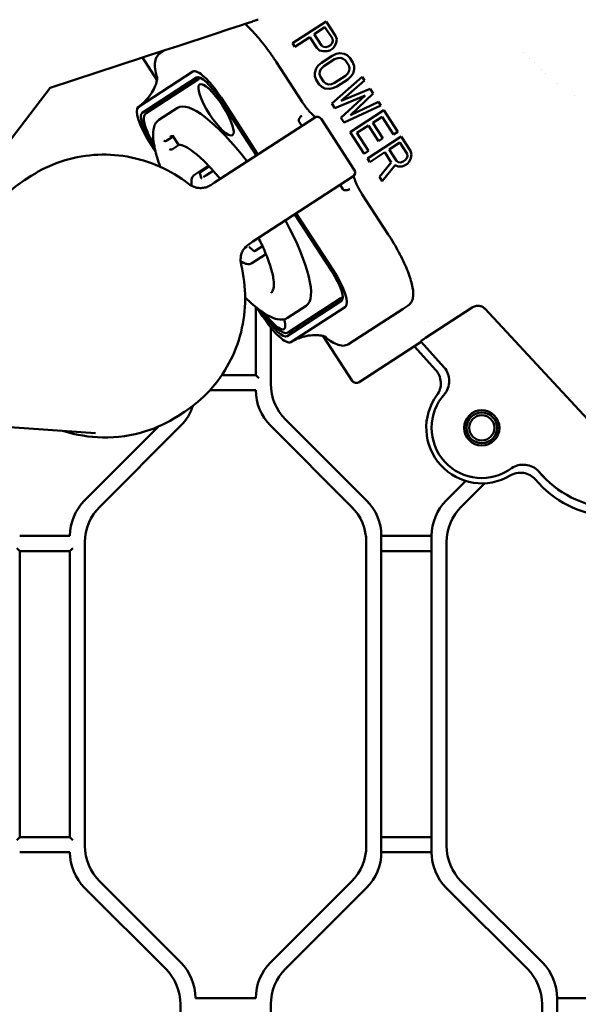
# Model space of a CAD drawing. Header units: millimetres. Extents: x 0 to 14369, y -869 to 2970.
# Tile 16 of 256: x 424 to 535, y 860 to 1056. Entities that reach past the tile are written whole.
import ezdxf

# ---------------------------------------------------------------- set-up
doc = ezdxf.new("R2010")
doc.units = ezdxf.units.MM
doc.header["$LTSCALE"] = 10
doc.layers.add('Bruchlinie (ISO)', color=7, linetype='Continuous', lineweight=50)
doc.layers.add('Sichtbar (ISO)', color=7, linetype='Continuous', lineweight=50)

msp = doc.modelspace()

# ---------------------------------------------------------------- linework, layer by layer
at = {"layer": 'Bruchlinie (ISO)'}
for p, q in [((465.859, 1054.423), (467.138, 1054.842)), ((468.408, 1055.258), (467.138, 1054.842)), ((468.408, 1055.258), (469.11, 1055.488)), ((469.111, 1055.488), (470.446, 1055.925)), ((455.691, 1051.093), (462.921, 1053.461)), ((462.921, 1053.461), (465.859, 1054.423)), ((455.691, 1051.093), (453.133, 1050.256)), ((430.288, 1042.774), (448.663, 1048.792)), ((448.663, 1048.792), (453.133, 1050.256)), ((402.235, 1006.061), (430.288, 1042.774))]:
    msp.add_line(p, q, dxfattribs=at)
msp.add_open_spline([(470.446, 1055.925), (470.483, 1055.937), (470.545, 1055.958), (470.701, 1056.009), (470.789, 1056.038), (470.914, 1056.079), (470.94, 1056.087), (471.078, 1056.132), (471.199, 1056.172), (471.444, 1056.252), (471.566, 1056.292), (471.685, 1056.331)], degree=3, knots=[-0.085111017, -0.085111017, -0.085111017, -0.085111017, -0.063423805, -0.063423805, -0.044285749, -0.044285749, -0.039366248, -0.039366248, -0.019193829, -0.019193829, -0.000127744, -0.000127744, -0.000127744, -0.000127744], dxfattribs=at)
at = {"layer": 'Sichtbar (ISO)'}
for p, q in [((478.561, 1051.635), (485.27, 1055.992)), ((485.019, 1054.816), (482.878, 1053.425)), ((486.485, 1052.558), (485.019, 1054.816)), ((485.27, 1055.992), (487.122, 1053.14)), ((482.021, 1052.869), (479.023, 1050.922)), ((483.41, 1050.73), (482.021, 1052.869)), ((482.878, 1053.425), (484.344, 1051.168)), ((487.122, 1053.14), (487.365, 1052.454)), ((479.023, 1050.922), (478.561, 1051.635)), ((483.939, 1050.229), (483.41, 1050.73)), ((484.344, 1051.168), (484.718, 1050.904)), ((484.718, 1050.904), (485.158, 1050.852)), ((485.158, 1050.852), (485.663, 1051.011)), ((485.663, 1051.011), (486.091, 1051.289)), ((486.091, 1051.289), (486.443, 1051.686)), ((486.443, 1051.686), (486.574, 1052.109)), ((486.574, 1052.109), (486.485, 1052.558)), ((486.906, 1050.973), (486.554, 1050.576)), ((487.245, 1051.7), (486.906, 1050.973)), ((487.365, 1052.454), (487.245, 1051.7)), ((451.559, 1044.332), (448.663, 1048.792)), ((452.148, 1049.616), (453.133, 1050.256)), ((484.676, 1050.032), (483.939, 1050.229)), ((484.317, 1047.772), (486.458, 1049.162)), ((485.478, 1050.046), (484.676, 1050.032)), ((485.983, 1050.205), (485.478, 1050.046)), ((486.554, 1050.576), (485.983, 1050.205)), ((486.458, 1049.162), (487.249, 1049.507)), ((487.249, 1049.507), (487.974, 1049.64)), ((488.152, 1048.742), (487.569, 1048.701)), ((487.974, 1049.64), (488.854, 1049.536)), ((488.669, 1048.571), (488.152, 1048.742)), ((488.854, 1049.536), (489.448, 1049.246)), ((489.448, 1049.246), (489.976, 1048.744)), ((489.976, 1048.744), (490.594, 1047.794)), ((524.508, 1049.717), (524.508, 1049.717)), ((475.294, 1047.954), (480.468, 1039.987)), ((483.263, 1046.581), (483.68, 1047.189)), ((483.68, 1047.189), (484.317, 1047.772)), ((484.78, 1047.059), (484.286, 1046.569)), ((486.921, 1048.449), (484.78, 1047.059)), ((487.569, 1048.701), (486.921, 1048.449)), ((489.12, 1048.188), (488.669, 1048.571)), ((489.737, 1047.238), (489.12, 1048.188)), ((489.903, 1046.67), (489.737, 1047.238)), ((490.594, 1047.794), (490.837, 1047.107)), ((490.837, 1047.107), (490.86, 1046.446)), ((525.792, 1048.554), (525.792, 1048.554)), ((526.713, 1047.721), (526.713, 1047.721)), ((458.692, 1045.996), (447.839, 1038.948)), ((448.601, 1037.774), (459.454, 1044.822)), ((483.001, 1045.735), (483.263, 1046.581)), ((483.024, 1045.074), (483.001, 1045.735)), ((483.267, 1044.387), (483.024, 1045.074)), ((484.012, 1046.053), (483.958, 1045.511)), ((483.958, 1045.511), (484.124, 1044.944)), ((484.286, 1046.569), (484.012, 1046.053)), ((484.124, 1044.944), (484.741, 1043.993)), ((486.353, 1039.635), (492.446, 1044.942)), ((486.94, 1043.732), (489.081, 1045.123)), ((489.081, 1045.123), (489.575, 1045.612)), ((490.181, 1044.992), (489.544, 1044.41)), ((489.575, 1045.612), (489.849, 1046.128)), ((489.849, 1046.128), (489.903, 1046.67)), ((490.598, 1045.6), (490.181, 1044.992)), ((490.86, 1046.446), (490.598, 1045.6)), ((492.446, 1044.942), (492.908, 1044.23)), ((528.093, 1046.471), (528.093, 1046.471)), ((528.936, 1045.707), (528.937, 1045.707)), ((459.834, 1044.472), (449.415, 1037.706)), ((460.247, 1044.741), (459.834, 1044.472)), ((483.884, 1043.437), (483.267, 1044.387)), ((484.413, 1042.935), (483.884, 1043.437)), ((485.007, 1042.646), (484.413, 1042.935)), ((484.741, 1043.993), (485.192, 1043.61)), ((485.192, 1043.61), (485.709, 1043.439)), ((485.709, 1043.439), (486.292, 1043.48)), ((486.292, 1043.48), (486.94, 1043.732)), ((487.403, 1043.019), (486.612, 1042.674)), ((489.544, 1044.41), (487.403, 1043.019)), ((492.908, 1044.23), (488.232, 1040.179)), ((531.237, 1043.624), (531.237, 1043.624)), ((485.887, 1042.541), (485.007, 1042.646)), ((486.612, 1042.674), (485.887, 1042.541)), ((493.013, 1041.257), (486.971, 1038.684)), ((488.205, 1036.783), (493.013, 1041.257)), ((488.232, 1040.179), (493.989, 1042.566)), ((494.606, 1041.616), (490.084, 1037.328)), ((493.989, 1042.566), (494.606, 1041.616)), ((534.602, 1041.159), (534.602, 1041.159)), ((464.025, 1040.636), (471.377, 1029.314)), ((471.681, 1029.511), (464.328, 1040.833)), ((486.971, 1038.684), (486.353, 1039.635)), ((496.149, 1039.239), (488.822, 1035.833)), ((490.084, 1037.328), (495.686, 1039.952)), ((495.686, 1039.952), (496.149, 1039.239)), ((455.662, 1038.782), (451.935, 1036.362)), ((490.057, 1033.932), (496.766, 1038.289)), ((496.373, 1037.02), (494.517, 1035.815)), ((498.687, 1033.456), (496.373, 1037.02)), ((496.766, 1038.289), (499.544, 1034.012)), ((463.048, 1023.904), (482.939, 1036.822)), ((490.858, 1026.464), (484.323, 1036.528)), ((488.822, 1035.833), (488.205, 1036.783)), ((493.66, 1035.258), (491.376, 1033.775)), ((495.667, 1032.169), (493.66, 1035.258)), ((494.517, 1035.815), (496.523, 1032.726)), ((453.527, 1032.248), (454.797, 1033.073)), ((454.664, 1033.28), (455.776, 1031.567)), ((492.835, 1029.655), (490.057, 1033.932)), ((491.376, 1033.775), (493.691, 1030.211)), ((493.452, 1028.704), (500.161, 1033.061)), ((499.544, 1034.012), (498.687, 1033.456)), ((500.161, 1033.061), (502.013, 1030.21)), ((450.263, 1031.699), (451.256, 1030.169)), ((451.035, 1031.175), (450.567, 1031.896)), ((456.043, 1031.454), (454.636, 1030.54)), ((496.523, 1032.726), (495.667, 1032.169)), ((499.91, 1031.885), (497.769, 1030.494)), ((501.376, 1029.627), (499.91, 1031.885)), ((493.691, 1030.211), (492.835, 1029.655)), ((496.913, 1029.938), (493.915, 1027.991)), ((498.224, 1027.918), (496.913, 1029.938)), ((497.769, 1030.494), (499.235, 1028.237)), ((501.334, 1028.755), (501.465, 1029.178)), ((501.465, 1029.178), (501.376, 1029.627)), ((502.013, 1030.21), (502.256, 1029.523)), ((502.256, 1029.523), (502.136, 1028.77)), ((461.821, 1027.281), (459.016, 1025.459)), ((493.915, 1027.991), (493.452, 1028.704)), ((495.844, 1025.021), (498.224, 1027.918)), ((498.973, 1027.391), (496.384, 1024.189)), ((499.567, 1027.101), (498.973, 1027.391)), ((499.235, 1028.237), (499.609, 1027.973)), ((499.609, 1027.973), (500.049, 1027.921)), ((500.049, 1027.921), (500.555, 1028.08)), ((500.875, 1027.275), (500.369, 1027.115)), ((500.555, 1028.08), (500.983, 1028.358)), ((501.446, 1027.645), (500.875, 1027.275)), ((500.983, 1028.358), (501.334, 1028.755)), ((501.797, 1028.042), (501.446, 1027.645)), ((502.136, 1028.77), (501.797, 1028.042)), ((425.195, 1024.362), (426.521, 1025.224)), ((460.14, 1025.555), (460.34, 1024.85)), ((461.988, 1027.105), (460.272, 1025.991)), ((461.266, 1025.306), (462.754, 1026.272)), ((500.369, 1027.115), (499.567, 1027.101)), ((463.048, 1023.904), (462.278, 1023.405)), ((490.564, 1025.081), (470.673, 1012.163)), ((488.574, 1022.596), (488.03, 1023.435)), ((496.384, 1024.189), (495.844, 1025.021)), ((492.45, 1021.536), (497.624, 1013.568)), ((479.002, 1017.572), (486.355, 1006.25)), ((486.659, 1006.447), (479.306, 1017.77)), ((469.903, 1011.663), (470.673, 1012.163)), ((470.074, 1010.983), (470.631, 1010.431)), ((473.258, 1009.669), (470.453, 1007.847)), ((471.137, 1010.307), (472.576, 1011.241)), ((468.671, 1007.987), (468.426, 1007.828)), ((488.32, 1000.372), (477.467, 993.324)), ((477.736, 994.095), (488.155, 1000.861)), ((488.155, 1000.861), (488.568, 1001.13)), ((471.235, 999.131), (471.235, 985.591)), ((471.235, 985.591), (471.235, 999.131)), ((471.6, 998.842), (472.593, 997.313)), ((472.897, 997.51), (472.428, 998.232)), ((481.26, 999.364), (477.533, 996.944)), ((478.23, 992.15), (489.083, 999.198)), ((500.581, 998.796), (489.728, 991.748)), ((501.588, 999.45), (500.581, 998.796)), ((505.002, 992.974), (514.332, 999.033)), ((539.091, 974.849), (516.922, 998.745)), ((505.646, 996.241), (505.646, 996.241)), ((474.235, 983.834), (474.235, 995.046)), ((474.235, 995.046), (474.235, 983.834)), ((490.445, 984.453), (484.661, 993.358)), ((504.146, 992.168), (491.845, 984.18)), ((504.146, 992.168), (504.175, 992.397)), ((508.759, 987.094), (504.146, 992.168)), ((508.759, 987.094), (504.146, 992.168)), ((502.81, 991.3), (507.048, 986.638)), ((471.235, 985.591), (464.486, 985.591)), ((471.835, 984.991), (471.235, 985.591)), ((462.125, 982.591), (471.235, 982.591)), ((455.695, 977.397), (457.021, 978.258)), ((493.306, 960.621), (477.163, 976.763)), ((477.163, 976.763), (493.306, 960.621)), ((439.342, 973.998), (416.514, 975.575)), ((451.896, 975.353), (437.163, 960.621)), ((451.896, 975.353), (437.163, 960.621)), ((440.163, 959.378), (456.306, 975.52)), ((440.163, 959.378), (456.306, 975.52)), ((474.163, 975.52), (490.306, 959.378)), ((474.163, 975.52), (490.306, 959.378)), ((528.291, 965.608), (527.493, 966.486)), ((528.287, 965.613), (527.493, 966.486)), ((513.038, 964.495), (509.163, 960.621)), ((509.163, 960.621), (513.038, 964.495)), ((526.877, 964.827), (527.596, 964.036)), ((512.163, 959.378), (516.824, 964.039)), ((516.824, 964.039), (512.163, 959.378)), ((434.235, 953.55), (424.235, 953.55)), ((496.235, 890.591), (496.235, 953.55)), ((506.235, 953.55), (496.235, 953.55)), ((496.235, 953.55), (496.235, 890.591)), ((496.235, 953.55), (506.235, 953.55)), ((506.235, 953.55), (506.235, 890.591)), ((506.235, 890.591), (506.235, 953.55)), ((423.635, 951.15), (424.235, 950.55)), ((434.235, 950.55), (434.835, 951.15)), ((437.235, 891.834), (437.235, 952.307)), ((437.235, 891.834), (437.235, 952.307)), ((493.235, 952.307), (493.235, 891.834)), ((493.235, 952.307), (493.235, 891.834)), ((509.235, 891.834), (509.235, 952.307)), ((509.235, 952.307), (509.235, 891.834)), ((424.235, 893.591), (424.235, 950.55)), ((424.235, 950.55), (424.235, 893.591)), ((424.235, 950.55), (434.235, 950.55)), ((434.235, 950.55), (434.235, 893.591)), ((434.235, 893.591), (434.235, 950.55)), ((496.235, 950.55), (506.235, 950.55)), ((506.235, 950.55), (496.235, 950.55)), ((424.235, 893.591), (423.635, 892.991)), ((434.235, 893.591), (424.235, 893.591)), ((434.835, 892.991), (434.235, 893.591)), ((506.235, 893.591), (496.235, 893.591)), ((496.235, 893.591), (506.235, 893.591)), ((424.235, 890.591), (434.235, 890.591)), ((496.235, 890.591), (506.235, 890.591)), ((506.235, 890.591), (496.235, 890.591)), ((456.306, 868.621), (440.163, 884.763)), ((456.306, 868.621), (440.163, 884.763)), ((490.306, 884.763), (474.163, 868.621)), ((490.306, 884.763), (474.163, 868.621)), ((528.306, 868.621), (512.163, 884.763)), ((512.163, 884.763), (528.306, 868.621)), ((437.163, 883.52), (453.306, 867.378)), ((437.163, 883.52), (453.306, 867.378)), ((477.163, 867.378), (493.306, 883.52)), ((493.306, 883.52), (477.163, 867.378)), ((509.163, 883.52), (525.306, 867.378)), ((525.306, 867.378), (509.163, 883.52)), ((471.235, 861.55), (459.235, 861.55)), ((531.235, 798.591), (531.235, 861.55)), ((543.235, 861.55), (531.235, 861.55)), ((531.235, 861.55), (531.235, 798.591)), ((531.235, 861.55), (543.235, 861.55)), ((456.235, 860.307), (456.235, 799.834)), ((474.235, 799.834), (474.235, 860.307)), ((474.235, 860.307), (474.235, 799.834)), ((528.235, 860.307), (528.235, 799.834)), ((528.235, 799.834), (528.235, 860.307))]:
    msp.add_line(p, q, dxfattribs=at)
for radius in [3.5, 3.05, 2.5]:
    msp.add_circle((516.235, 975.071), radius, dxfattribs=at)
for centre, radius, start, end in [((483.484, 1035.983), 1, 33, 123), ((490.02, 1025.919), 1, 303, 33), ((481.235, 982.591), 10, 180, 225), ((481.235, 982.591), 10, 180, 225), ((484.235, 983.834), 10, 180, 225), ((484.235, 983.834), 10, 180, 225), ((516.235, 975.071), 11.048, 143.83088, 300.7165), ((516.235, 975.071), 10, 137.48528, 307.06209), ((449.235, 982.591), 10, 315, 341.82208), ((449.235, 982.591), 10, 315, 341.82208), ((444.235, 953.55), 10, 135, 180), ((444.235, 953.55), 10, 135, 180), ((486.235, 953.55), 10, 0, 45), ((486.235, 953.55), 10, 0, 45), ((516.235, 953.55), 10, 135, 180), ((516.235, 953.55), 10, 135, 180), ((447.235, 952.307), 10, 135, 180), ((447.235, 952.307), 10, 135, 180), ((483.235, 952.307), 10, 0, 45), ((483.235, 952.307), 10, 0, 45), ((519.235, 952.307), 10, 135, 180), ((519.235, 952.307), 10, 135, 180), ((444.235, 890.591), 10, 180, 225), ((444.235, 890.591), 10, 180, 225), ((447.235, 891.834), 10, 180, 225), ((447.235, 891.834), 10, 180, 225), ((483.235, 891.834), 10, 315, 0), ((483.235, 891.834), 10, 315, 0), ((486.235, 890.591), 10, 315, 0), ((486.235, 890.591), 10, 315, 0), ((516.235, 890.591), 10, 180, 225), ((516.235, 890.591), 10, 180, 225), ((519.235, 891.834), 10, 180, 225), ((519.235, 891.834), 10, 180, 225), ((449.235, 861.55), 10, 0, 45), ((449.235, 861.55), 10, 0, 45), ((481.235, 861.55), 10, 135, 180), ((481.235, 861.55), 10, 135, 180), ((521.235, 861.55), 10, 0, 45), ((521.235, 861.55), 10, 0, 45), ((446.235, 860.307), 10, 0, 45), ((446.235, 860.307), 10, 0, 45), ((484.235, 860.307), 10, 135, 180), ((484.235, 860.307), 10, 135, 180), ((518.235, 860.307), 10, 0, 45), ((518.235, 860.307), 10, 0, 45)]:
    msp.add_arc(centre, radius, start, end, dxfattribs=at)
for centre, major_axis, ratio, start_param, end_param in [((462.722, 1039.79), (-4.03, 6.206), 0.258819, 4.712389, 6.2831853), ((462.722, 1039.79), (-3.268, 5.032), 0.258819, 4.712389, 6.2831853), ((459.16, 1037.476), (-3.268, 5.032), 0.258819, 0, 0.4111379), ((451.869, 1032.742), (-4.03, 6.206), 0.258819, 0, 1.5707963), ((468.461, 1019.073), (-12.799, 19.709), 0.258819, 5.014852, 6.2831853), ((451.869, 1032.742), (-3.268, 5.032), 0.258819, 0, 1.5707963), ((460.115, 1021.811), (0.029, 1), 0.2152264, 0.0000022, 0.0000279), ((468.461, 1019.073), (12.799, -19.709), 0.258819, 0, 1.2683333), ((467.567, 1010.335), (0.925, -0.38), 0.2152308, 6.2831666, 6.283192), ((485.052, 1005.404), (3.268, -5.032), 0.258819, 0, 1.5707963), ((485.052, 1005.404), (4.03, -6.206), 0.258819, 0, 1.5707963), ((473.599, 999.755), (3.268, -5.032), 0.258819, 4.9351775, 7.0377457), ((481.49, 1003.091), (3.268, -5.032), 0.258819, 5.8720474, 6.2831853), ((474.199, 998.356), (4.03, -6.206), 0.258819, 4.712389, 6.2831853), ((474.199, 998.356), (3.268, -5.032), 0.258819, 4.712389, 6.2831853), ((505.026, 992.947), (0.85, 0.552), 0.0344633, 1.5764305, 3.1123202), ((491.308, 985.024), (-0.789, -0.672), 0.9653768, 6.1580291, 7.7197927), ((543.087, 979.083), (8.097, 18.304), 0.9992717, 2.7253715, 3.5578138), ((543.094, 979.098), (-8.104, -18.32), 0.998362, 5.8673005, 6.6990694), ((542.399, 977.526), (8.104, 18.32), 0.998362, 2.7257082, 3.5574772)]:
    msp.add_ellipse(centre, major_axis=major_axis, ratio=ratio, start_param=start_param, end_param=end_param, dxfattribs=at)
msp.add_ellipse((463.322, 1038.391), major_axis=(-3.268, 5.032), ratio=0.258819, dxfattribs=at)
for points, knots in [([(469.111, 1055.488), (469.506, 1055.136), (469.911, 1054.745), (470.734, 1053.895), (471.153, 1053.435), (471.995, 1052.46), (472.419, 1051.943), (473.261, 1050.864), (473.679, 1050.303), (474.5, 1049.148), (474.903, 1048.555), (475.294, 1047.954)], [0.75994766, 0.75994766, 0.75994766, 0.75994766, 0.92211739, 0.92211739, 1.08428712, 1.08428712, 1.24645686, 1.24645686, 1.40862659, 1.40862659, 1.57079633, 1.57079633, 1.57079633, 1.57079633]), ([(451.599, 1044.685), (451.488, 1045.067), (451.396, 1045.434), (451.217, 1046.316), (451.156, 1046.808), (451.146, 1047.726), (451.195, 1048.154), (451.488, 1048.967), (451.757, 1049.362), (452.148, 1049.616)], [5.57498318, 5.57498318, 5.57498318, 5.57498318, 5.70225578, 5.70225578, 5.89589896, 5.89589896, 6.08954213, 6.08954213, 6.28318531, 6.28318531, 6.28318531, 6.28318531]), ([(447.819, 1038.934), (448.927, 1039.732), (449.901, 1040.751), (450.838, 1042.275), (451.063, 1042.73), (451.35, 1043.469), (451.439, 1043.767), (451.535, 1044.184), (451.56, 1044.33), (451.602, 1044.648), (451.604, 1044.774), (451.603, 1044.91), (451.6, 1044.94), (451.6, 1044.94)], [0, 0, 0, 0, 0.22367096, 0.22367096, 0.31391319, 0.31391319, 0.37898384, 0.37898384, 0.42057283, 0.42057283, 0.48830687, 0.48830687, 0.53916903, 0.53916903, 0.53916903, 0.53916903]), ([(480.468, 1039.987), (480.579, 1039.816), (480.692, 1039.647), (480.923, 1039.317), (481.04, 1039.155), (481.276, 1038.841), (481.394, 1038.689), (481.629, 1038.399), (481.746, 1038.26), (481.977, 1037.998), (482.09, 1037.875), (482.2, 1037.761)], [1.57079633, 1.57079633, 1.57079633, 1.57079633, 1.69949668, 1.69949668, 1.82819703, 1.82819703, 1.95689739, 1.95689739, 2.08559774, 2.08559774, 2.21428678, 2.21428678, 2.21428678, 2.21428678]), ([(450.986, 1031.444), (450.779, 1031.787), (450.584, 1032.132), (450.084, 1033.064), (449.808, 1033.643), (449.363, 1034.725), (449.194, 1035.227), (448.981, 1036.12), (448.934, 1036.51), (449.001, 1037.191), (449.129, 1037.52), (449.415, 1037.706)], [6.4167939, 6.4167939, 6.4167939, 6.4167939, 6.5973446, 6.5973446, 6.9115038, 6.9115038, 7.2256631, 7.2256631, 7.5398224, 7.5398224, 7.8539816, 7.8539816, 7.8539816, 7.8539816]), ([(480.427, 1037.251), (480.338, 1037.186), (480.251, 1037.109), (480.172, 1037.025), (480.093, 1036.94), (480.022, 1036.848), (479.963, 1036.754), (479.904, 1036.66), (479.857, 1036.565), (479.825, 1036.472), (479.793, 1036.38), (479.775, 1036.292), (479.773, 1036.213)], [0, 0, 0, 0, 0.25, 0.25, 0.25, 0.5, 0.5, 0.5, 0.75, 0.75, 0.75, 1, 1, 1, 1]), ([(482.2, 1037.761), (482.464, 1037.487), (482.714, 1037.257), (482.997, 1037.024), (483.07, 1036.967), (483.134, 1036.92)], [0, 0, 0, 0, 0.07217098, 0.07217098, 0.10030727, 0.10030727, 0.10030727, 0.10030727]), ([(452.224, 1027.032), (451.764, 1028.301), (451.408, 1029.482), (450.818, 1032.083), (450.704, 1033.377), (450.987, 1035.273), (451.337, 1035.973), (451.935, 1036.362)], [7.01452504, 7.01452504, 7.01452504, 7.01452504, 7.24167744, 7.24167744, 7.56936871, 7.56936871, 7.85398163, 7.85398163, 7.85398163, 7.85398163]), ([(479.86, 1036.015), (479.838, 1036.049), (479.815, 1036.087), (479.791, 1036.139), (479.784, 1036.156), (479.776, 1036.187), (479.773, 1036.2), (479.773, 1036.213)], [0.000000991, 0.000000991, 0.000000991, 0.000000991, 0.006122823, 0.006122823, 0.008949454, 0.008949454, 0.011593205, 0.011593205, 0.011593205, 0.011593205]), ([(454.73, 1033.176), (454.709, 1033.176), (454.688, 1033.175), (454.61, 1033.171), (454.556, 1033.165), (454.453, 1033.147), (454.405, 1033.135), (454.314, 1033.107), (454.271, 1033.091), (454.189, 1033.053), (454.151, 1033.031), (454.114, 1033.007)], [4.55227606, 4.55227606, 4.55227606, 4.55227606, 4.56565205, 4.56565205, 4.60233628, 4.60233628, 4.63902051, 4.63902051, 4.67570475, 4.67570475, 4.71238898, 4.71238898, 4.71238898, 4.71238898]), ([(454.629, 1033.358), (454.629, 1033.357), (454.629, 1033.356), (454.638, 1033.327), (454.649, 1033.302), (454.664, 1033.28)], [-0.0002586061, -0.0002586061, -0.0002586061, -0.0002586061, 0, 0, 0.0064777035, 0.0064777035, 0.0064777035, 0.0064777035]), ([(452.936, 1032.259), (452.936, 1032.258), (452.937, 1032.257), (452.971, 1032.23), (453.011, 1032.209), (453.104, 1032.176), (453.158, 1032.166), (453.263, 1032.164), (453.31, 1032.168), (453.399, 1032.188), (453.439, 1032.202), (453.494, 1032.228), (453.511, 1032.238), (453.527, 1032.248)], [-0.077489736, -0.077489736, -0.077489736, -0.077489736, -0.077210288, -0.077210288, -0.067064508, -0.067064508, -0.05642563, -0.05642563, -0.048224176, -0.048224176, -0.041367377, -0.041367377, -0.038132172, -0.038132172, -0.038132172, -0.038132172]), ([(455.941, 1031.467), (455.922, 1031.468), (455.905, 1031.472), (455.852, 1031.49), (455.822, 1031.511), (455.772, 1031.566), (455.754, 1031.601), (455.743, 1031.642), (455.742, 1031.643), (455.742, 1031.644)], [-0.022268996, -0.022268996, -0.022268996, -0.022268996, -0.018327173, -0.018327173, -0.009378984, -0.009378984, 0, 0, 0.000256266, 0.000256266, 0.000256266, 0.000256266]), ([(464.16, 1024.627), (463.695, 1025.194), (463.232, 1025.737), (462.065, 1027.042), (461.37, 1027.764), (460.037, 1029.032), (459.399, 1029.579), (458.213, 1030.473), (457.664, 1030.821), (456.694, 1031.302), (456.273, 1031.433), (455.941, 1031.467)], [3.5460524, 3.5460524, 3.5460524, 3.5460524, 3.67995428, 3.67995428, 3.886776, 3.886776, 4.09359773, 4.09359773, 4.30041946, 4.30041946, 4.50724118, 4.50724118, 4.50724118, 4.50724118]), ([(426.521, 1025.224), (428.371, 1026.425), (430.373, 1027.391), (434.562, 1028.796), (436.749, 1029.236), (441.178, 1029.562), (443.419, 1029.449), (447.825, 1028.678), (449.989, 1028.02), (454.11, 1026.199), (456.068, 1025.037), (457.865, 1023.656)], [0, 0, 0, 0, 0.2439778, 0.2439778, 0.4879556, 0.4879556, 0.7319334, 0.7319334, 0.9759112, 0.9759112, 1.219889, 1.219889, 1.219889, 1.219889]), ([(454.049, 1030.544), (454.05, 1030.544), (454.051, 1030.543), (454.084, 1030.517), (454.123, 1030.496), (454.212, 1030.466), (454.261, 1030.457), (454.36, 1030.453), (454.408, 1030.457), (454.498, 1030.476), (454.539, 1030.489), (454.598, 1030.517), (454.618, 1030.528), (454.636, 1030.54)], [-0.077052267, -0.077052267, -0.077052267, -0.077052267, -0.076784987, -0.076784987, -0.066640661, -0.066640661, -0.056962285, -0.056962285, -0.048596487, -0.048596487, -0.041630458, -0.041630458, -0.037885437, -0.037885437, -0.037885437, -0.037885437]), ([(458.471, 1023.268), (458.427, 1023.565), (458.407, 1023.839), (458.422, 1024.384), (458.465, 1024.648), (458.653, 1025.116), (458.806, 1025.323), (459.016, 1025.459)], [1.05623717, 1.05623717, 1.05623717, 1.05623717, 1.21115375, 1.21115375, 1.39097504, 1.39097504, 1.57079633, 1.57079633, 1.57079633, 1.57079633]), ([(460.22, 1025.387), (460.219, 1025.388), (460.218, 1025.39), (460.194, 1025.425), (460.174, 1025.462), (460.144, 1025.537), (460.133, 1025.576), (460.118, 1025.67), (460.118, 1025.725), (460.139, 1025.823), (460.157, 1025.866), (460.206, 1025.938), (460.236, 1025.968), (460.272, 1025.991)], [-0.069441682, -0.069441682, -0.069441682, -0.069441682, -0.069200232, -0.069200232, -0.062968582, -0.062968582, -0.056873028, -0.056873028, -0.048393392, -0.048393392, -0.041221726, -0.041221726, -0.034600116, -0.034600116, -0.034600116, -0.034600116]), ([(461.266, 1025.306), (461.24, 1025.289), (461.212, 1025.271), (461.152, 1025.231), (461.121, 1025.21), (461.051, 1025.163), (461.014, 1025.137), (460.942, 1025.086), (460.909, 1025.062), (460.853, 1025.019), (460.83, 1025.001), (460.815, 1024.986), (460.814, 1024.986), (460.814, 1024.985)], [-0.041656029, -0.041656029, -0.041656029, -0.041656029, -0.036617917, -0.036617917, -0.030698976, -0.030698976, -0.022236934, -0.022236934, -0.011612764, -0.011612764, 0, 0, 0.000329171, 0.000329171, 0.000329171, 0.000329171]), ([(490.733, 1025.219), (490.74, 1025.186), (490.748, 1025.151), (490.797, 1024.947), (490.859, 1024.738), (490.992, 1024.355), (491.053, 1024.193), (491.121, 1024.023)], [0.13347662, 0.13347662, 0.13347662, 0.13347662, 0.14532237, 0.14532237, 0.19923429, 0.19923429, 0.23395768, 0.23395768, 0.23395768, 0.23395768]), ([(425.195, 1024.362), (422.776, 1022.791), (420.618, 1020.817), (417.045, 1016.261), (415.63, 1013.681), (413.965, 1008.968), (413.496, 1006.921), (413.263, 1004.841)], [6.28318531, 6.28318531, 6.28318531, 6.28318531, 6.60238149, 6.60238149, 6.92175682, 6.92175682, 7.14920686, 7.14920686, 7.14920686, 7.14920686]), ([(457.865, 1023.656), (458.197, 1023.402), (458.568, 1023.195), (459.202, 1022.959), (459.462, 1022.891), (459.721, 1022.85)], [0, 0, 0, 0, 0.06311231, 0.06311231, 0.10472854, 0.10472854, 0.10472854, 0.10472854]), ([(462.278, 1023.405), (462.153, 1023.323), (462.023, 1023.25), (461.755, 1023.119), (461.617, 1023.062), (461.335, 1022.964), (461.19, 1022.924), (460.897, 1022.861), (460.748, 1022.838), (460.447, 1022.811), (460.295, 1022.806), (460.144, 1022.811)], [3.14159265, 3.14159265, 3.14159265, 3.14159265, 3.25935979, 3.25935979, 3.37712692, 3.37712692, 3.49489406, 3.49489406, 3.61266119, 3.61266119, 3.73042832, 3.73042832, 3.73042832, 3.73042832]), ([(460.419, 1024.684), (460.4, 1024.713), (460.383, 1024.742), (460.369, 1024.772), (460.357, 1024.797), (460.348, 1024.824), (460.34, 1024.85)], [0, 0, 0, 0, 0.125, 0.125, 0.125, 0.23129425, 0.23129425, 0.23129425, 0.23129425]), ([(492.45, 1021.536), (492.339, 1021.706), (492.231, 1021.879), (492.023, 1022.224), (491.923, 1022.397), (491.732, 1022.74), (491.642, 1022.909), (491.472, 1023.243), (491.393, 1023.406), (491.247, 1023.723), (491.181, 1023.876), (491.121, 1024.023)], [4.71238898, 4.71238898, 4.71238898, 4.71238898, 4.8410892, 4.8410892, 4.96978942, 4.96978942, 5.09848965, 5.09848965, 5.22718987, 5.22718987, 5.35587875, 5.35587875, 5.35587875, 5.35587875]), ([(488.72, 1022.436), (488.705, 1022.443), (488.689, 1022.455), (488.673, 1022.47), (488.656, 1022.486), (488.64, 1022.505), (488.623, 1022.526), (488.607, 1022.548), (488.591, 1022.571), (488.574, 1022.596)], [0, 0, 0, 0, 0.3333333, 0.3333333, 0.3333333, 0.6666667, 0.6666667, 0.6666667, 1, 1, 1, 1]), ([(489.934, 1022.611), (489.839, 1022.556), (489.733, 1022.508), (489.624, 1022.47), (489.515, 1022.433), (489.402, 1022.405), (489.292, 1022.39), (489.182, 1022.374), (489.075, 1022.37), (488.978, 1022.378), (488.881, 1022.386), (488.793, 1022.406), (488.72, 1022.436)], [0, 0, 0, 0, 0.25, 0.25, 0.25, 0.5, 0.5, 0.5, 0.75, 0.75, 0.75, 1, 1, 1, 1]), ([(497.624, 1013.568), (498.38, 1012.404), (499.089, 1011.209), (500.344, 1008.866), (500.892, 1007.719), (501.774, 1005.572), (502.11, 1004.574), (502.536, 1002.785), (502.633, 1002), (502.53, 1000.938), (502.453, 1000.599), (502.147, 999.958), (501.906, 999.656), (501.588, 999.45)], [1.5707963, 1.5707963, 1.5707963, 1.5707963, 1.8849556, 1.8849556, 2.1991149, 2.1991149, 2.5132741, 2.5132741, 2.8274334, 2.8274334, 2.984513, 2.984513, 3.1415927, 3.1415927, 3.1415927, 3.1415927]), ([(469.903, 1011.663), (469.778, 1011.582), (469.658, 1011.493), (469.43, 1011.302), (469.321, 1011.199), (469.117, 1010.98), (469.022, 1010.865), (468.845, 1010.622), (468.763, 1010.495), (468.616, 1010.232), (468.55, 1010.095), (468.492, 1009.955)], [6.28318531, 6.28318531, 6.28318531, 6.28318531, 6.4009524, 6.4009524, 6.51871949, 6.51871949, 6.63648659, 6.63648659, 6.75425368, 6.75425368, 6.87202077, 6.87202077, 6.87202077, 6.87202077]), ([(474.265, 1001.976), (474.479, 1002.115), (474.65, 1002.368), (474.847, 1003.245), (474.858, 1003.854), (474.665, 1005.339), (474.462, 1006.216), (473.855, 1008.169), (473.45, 1009.245), (472.608, 1011.192), (472.216, 1012.029), (471.785, 1012.885)], [1.5707963, 1.5707963, 1.5707963, 1.5707963, 1.8186476, 1.8186476, 2.0664989, 2.0664989, 2.3143502, 2.3143502, 2.5622015, 2.5622015, 2.7371329, 2.7371329, 2.7371329, 2.7371329]), ([(468.356, 1009.553), (468.249, 1009.156), (468.204, 1008.728), (468.239, 1008.045), (468.277, 1007.784), (468.338, 1007.529)], [0, 0, 0, 0, 0.06517293, 0.06517293, 0.10471529, 0.10471529, 0.10471529, 0.10471529]), ([(469.299, 1011.052), (469.302, 1011.031), (469.307, 1011.01), (469.328, 1010.94), (469.35, 1010.892), (469.378, 1010.846), (469.379, 1010.845), (469.38, 1010.843)], [-0.011041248, -0.011041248, -0.011041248, -0.011041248, -0.007815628, -0.007815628, 0, 0, 0.000237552, 0.000237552, 0.000237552, 0.000237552]), ([(469.955, 1011.132), (469.956, 1011.131), (469.957, 1011.129), (469.991, 1011.076), (470.028, 1011.029), (470.072, 1010.985), (470.073, 1010.984), (470.074, 1010.983)], [-0.0002883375, -0.0002883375, -0.0002883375, -0.0002883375, 0, 0, 0.0090496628, 0.0090496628, 0.0092805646, 0.0092805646, 0.0092805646, 0.0092805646]), ([(471.137, 1010.307), (471.107, 1010.287), (471.073, 1010.274), (470.997, 1010.26), (470.956, 1010.261), (470.86, 1010.28), (470.808, 1010.301), (470.712, 1010.359), (470.667, 1010.394), (470.585, 1010.477), (470.548, 1010.524), (470.515, 1010.577), (470.514, 1010.578), (470.513, 1010.58)], [-0.038325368, -0.038325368, -0.038325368, -0.038325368, -0.032658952, -0.032658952, -0.026193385, -0.026193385, -0.017579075, -0.017579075, -0.00903311, -0.00903311, 0, 0, 0.00028785, 0.00028785, 0.00028785, 0.00028785]), ([(470.453, 1007.847), (470.305, 1007.751), (470.135, 1007.694), (469.785, 1007.653), (469.606, 1007.666), (469.241, 1007.744), (469.055, 1007.809), (468.669, 1007.982), (468.469, 1008.091), (468.251, 1008.227), (468.24, 1008.234), (468.23, 1008.241)], [4.71238898, 4.71238898, 4.71238898, 4.71238898, 4.83939884, 4.83939884, 4.9664087, 4.9664087, 5.09341857, 5.09341857, 5.22042843, 5.22042843, 5.22694814, 5.22694814, 5.22694814, 5.22694814]), ([(468.285, 1007.783), (468.299, 1007.784), (468.312, 1007.785), (468.362, 1007.795), (468.396, 1007.808), (468.426, 1007.828)], [-0.0460838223, -0.0460838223, -0.0460838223, -0.0460838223, -0.0439917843, -0.0439917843, -0.0383253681, -0.0383253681, -0.0383253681, -0.0383253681]), ([(468.338, 1007.529), (468.868, 1005.326), (469.134, 1003.065), (469.121, 998.559), (468.842, 996.315), (467.754, 991.977), (466.946, 989.883), (464.846, 985.969), (463.555, 984.15), (460.567, 980.895), (458.871, 979.459), (457.021, 978.258)], [1.9217037, 1.9217037, 1.9217037, 1.9217037, 2.1656815, 2.1656815, 2.4096593, 2.4096593, 2.6536371, 2.6536371, 2.8976149, 2.8976149, 3.1415927, 3.1415927, 3.1415927, 3.1415927]), ([(477.533, 996.944), (476.988, 996.59), (476.288, 996.53), (474.545, 996.922), (473.421, 997.511), (471.215, 999.106), (470.194, 999.975), (469.127, 1001.003)], [4.71238898, 4.71238898, 4.71238898, 4.71238898, 4.9715849, 4.9715849, 5.30253199, 5.30253199, 5.55184557, 5.55184557, 5.55184557, 5.55184557]), ([(477.736, 994.095), (477.57, 993.987), (477.371, 993.946), (476.901, 993.966), (476.627, 994.07), (475.998, 994.418), (475.636, 994.69), (474.866, 995.382), (474.46, 995.802), (473.637, 996.754), (473.22, 997.286), (472.762, 997.924), (472.708, 998), (472.655, 998.077)], [4.712389, 4.712389, 4.712389, 4.712389, 4.8945797, 4.8945797, 5.1649386, 5.1649386, 5.4790978, 5.4790978, 5.7932571, 5.7932571, 6.1074163, 6.1074163, 6.1495767, 6.1495767, 6.1495767, 6.1495767]), ([(516.922, 998.745), (516.77, 998.91), (516.59, 999.046), (516.177, 999.26), (515.945, 999.331), (515.46, 999.387), (515.212, 999.371), (514.745, 999.255), (514.528, 999.16), (514.332, 999.033)], [-0.14202536, -0.14202536, -0.14202536, -0.14202536, -0.10833008, -0.10833008, -0.0722114, -0.0722114, -0.03510565, -0.03510565, -0.000001, -0.000001, -0.000001, -0.000001]), ([(485.233, 993.149), (485.233, 993.149), (485.229, 993.151), (485.2, 993.166), (485.155, 993.189), (485.016, 993.247), (484.925, 993.282), (484.6, 993.38), (484.316, 993.446), (483.672, 993.529), (483.311, 993.549), (482.402, 993.532), (481.838, 993.467), (480.39, 993.156), (479.495, 992.825), (478.507, 992.307), (478.357, 992.224), (478.209, 992.138)], [0.33274782, 0.33274782, 0.33274782, 0.33274782, 0.35333715, 0.35333715, 0.40263659, 0.40263659, 0.44902715, 0.44902715, 0.52152353, 0.52152353, 0.59086243, 0.59086243, 0.68946517, 0.68946517, 0.84465853, 0.84465853, 0.87275751, 0.87275751, 0.87275751, 0.87275751]), ([(489.728, 991.748), (489.392, 991.53), (488.995, 991.434), (488.185, 991.433), (487.771, 991.543), (486.939, 991.887), (486.519, 992.125), (485.731, 992.662), (485.371, 992.939), (485, 993.252)], [3.14159265, 3.14159265, 3.14159265, 3.14159265, 3.30760576, 3.30760576, 3.50124894, 3.50124894, 3.69489211, 3.69489211, 3.84975293, 3.84975293, 3.84975293, 3.84975293]), ([(507.316, 981.591), (507.578, 981.949), (507.778, 982.348), (508.048, 983.222), (508.107, 983.693), (508.057, 984.633), (507.949, 985.095), (507.588, 985.935), (507.347, 986.31), (507.048, 986.638)], [-0.27428325, -0.27428325, -0.27428325, -0.27428325, -0.20775007, -0.20775007, -0.13707227, -0.13707227, -0.06646686, -0.06646686, -0.00000191, -0.00000191, -0.00000191, -0.00000191]), ([(508.759, 987.094), (509.081, 986.732), (509.323, 986.307), (509.649, 985.393), (509.73, 984.906), (509.734, 983.933), (509.656, 983.445), (509.338, 982.527), (509.099, 982.1), (508.779, 981.735)], [-0.29125006, -0.29125006, -0.29125006, -0.29125006, -0.21854793, -0.21854793, -0.14568144, -0.14568144, -0.07274373, -0.07274373, -0.00000176, -0.00000176, -0.00000176, -0.00000176]), ([(433.008, 974.436), (435.511, 973.642), (438.115, 973.209), (443.634, 973.094), (446.547, 973.51), (451.563, 975.096), (453.716, 976.112), (455.695, 977.397)], [8.55875641, 8.55875641, 8.55875641, 8.55875641, 8.84400051, 8.84400051, 9.16372347, 9.16372347, 9.42477796, 9.42477796, 9.42477796, 9.42477796]), ([(522.161, 967.016), (522.555, 967.299), (523.002, 967.497), (523.946, 967.726), (524.44, 967.757), (525.407, 967.661), (525.884, 967.534), (526.764, 967.123), (527.163, 966.841), (527.493, 966.486)], [-0.29124007, -0.29124007, -0.29124007, -0.29124007, -0.21850063, -0.21850063, -0.14556545, -0.14556545, -0.07270104, -0.07270104, -0.000001, -0.000001, -0.000001, -0.000001]), ([(526.877, 964.827), (526.579, 965.155), (526.228, 965.431), (525.426, 965.87), (524.977, 966.021), (524.045, 966.16), (523.571, 966.147), (522.675, 965.961), (522.259, 965.799), (521.878, 965.573)], [-0.27428926, -0.27428926, -0.27428926, -0.27428926, -0.20781339, -0.20781339, -0.13719738, -0.13719738, -0.06652714, -0.06652714, -0.00000101, -0.00000101, -0.00000101, -0.00000101])]:
    msp.add_open_spline(points, degree=3, knots=knots, dxfattribs=at)
for points in [[(480.405, 1035.176), (480.223, 1035.456), (480.041, 1035.735), (479.86, 1036.015)], [(459.721, 1022.85), (459.86, 1022.828), (460.001, 1022.815), (460.144, 1022.811)], [(468.492, 1009.955), (468.438, 1009.823), (468.393, 1009.688), (468.356, 1009.553)], [(469.299, 1011.052), (469.293, 1011.085), (469.287, 1011.119), (469.28, 1011.154)]]:
    msp.add_open_spline(points, degree=3, dxfattribs=at)

doc.saveas('drawing.dxf')
